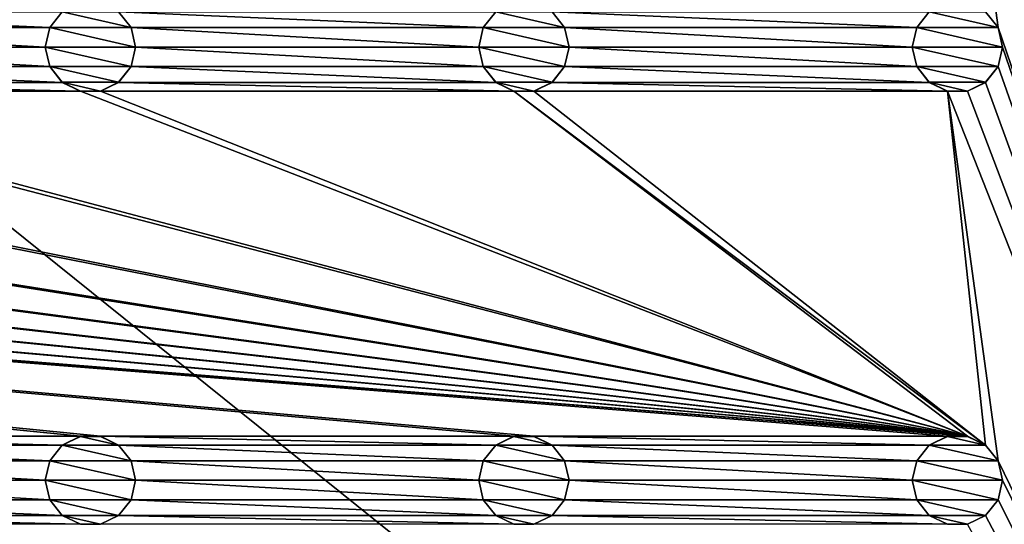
# Model space of a CAD drawing. Header units: metres. Extents: x -150 to 307, y -550 to 84.
# Tile 13 of 256: x 68 to 123, y -474 to -446. Entities that reach past the tile are written whole.
import ezdxf

# ---------------------------------------------------------------- set-up
doc = ezdxf.new("R2010")
doc.units = ezdxf.units.M
doc.layers.add('solid_26006363', color=7, linetype='CONTINUOUS')

msp = doc.modelspace()

# ---------------------------------------------------------------- linework, layer by layer
at = {"layer": 'solid_26006363'}
for points in [[(122.5, -280, 1201.174683), (150, -272, 1201.174683), (150, -528, 1201.174683)], [(122.252586, -281.083038, 1201.174683), (122.5, -280, 1201.174683), (150, -528, 1201.174683)], [(121.557716, -281.954315, 1201.174683), (122.252586, -281.083038, 1201.174683), (150, -528, 1201.174683)], [(120.554741, -282.437469, 1201.174683), (121.557716, -281.954315, 1201.174683), (150, -528, 1201.174683)], [(122.5, -304, 1201.174683), (120.554741, -282.437469, 1201.174683), (150, -528, 1201.174683)], [(131, -509, 1206.174683), (131, -291, 1206.174683), (10.275216, -411.859497, 1206.174683)], [(122.252586, -305.083038, 1201.174683), (122.5, -304, 1201.174683), (150, -528, 1201.174683)], [(121.557716, -305.954315, 1201.174683), (122.252586, -305.083038, 1201.174683), (150, -528, 1201.174683)], [(120.554741, -306.437469, 1201.174683), (121.557716, -305.954315, 1201.174683), (150, -528, 1201.174683)], [(122.5, -328, 1201.174683), (120.554741, -306.437469, 1201.174683), (150, -528, 1201.174683)], [(122.252586, -329.083038, 1201.174683), (122.5, -328, 1201.174683), (150, -528, 1201.174683)], [(121.557716, -329.954315, 1201.174683), (122.252586, -329.083038, 1201.174683), (150, -528, 1201.174683)], [(120.554741, -330.437469, 1201.174683), (121.557716, -329.954315, 1201.174683), (150, -528, 1201.174683)], [(119.445259, -330.437469, 1201.174683), (120.554741, -330.437469, 1201.174683), (150, -528, 1201.174683)], [(122.5, -352, 1201.174683), (119.445259, -330.437469, 1201.174683), (150, -528, 1201.174683)], [(122.252586, -353.083038, 1201.174683), (122.5, -352, 1201.174683), (150, -528, 1201.174683)], [(121.557716, -353.954315, 1201.174683), (122.252586, -353.083038, 1201.174683), (150, -528, 1201.174683)], [(120.554741, -354.437469, 1201.174683), (121.557716, -353.954315, 1201.174683), (150, -528, 1201.174683)], [(119.445259, -354.437469, 1201.174683), (120.554741, -354.437469, 1201.174683), (150, -528, 1201.174683)], [(122.5, -376, 1201.174683), (119.445259, -354.437469, 1201.174683), (150, -528, 1201.174683)], [(122.252586, -377.083038, 1201.174683), (122.5, -376, 1201.174683), (150, -528, 1201.174683)], [(121.557716, -377.954315, 1201.174683), (122.252586, -377.083038, 1201.174683), (150, -528, 1201.174683)], [(120.554741, -378.437469, 1201.174683), (121.557716, -377.954315, 1201.174683), (150, -528, 1201.174683)], [(119.445259, -378.437469, 1201.174683), (120.554741, -378.437469, 1201.174683), (150, -528, 1201.174683)], [(122.5, -400, 1201.174683), (119.445259, -378.437469, 1201.174683), (150, -528, 1201.174683)], [(122.252586, -401.083038, 1201.174683), (122.5, -400, 1201.174683), (150, -528, 1201.174683)], [(121.557716, -401.954315, 1201.174683), (122.252586, -401.083038, 1201.174683), (150, -528, 1201.174683)], [(120.554741, -402.437469, 1201.174683), (121.557716, -401.954315, 1201.174683), (150, -528, 1201.174683)], [(119.445259, -402.437469, 1201.174683), (150, -528, 1201.174683), (122.252586, -422.916962, 1201.174683)], [(119.445259, -402.437469, 1201.174683), (120.554741, -402.437469, 1201.174683), (150, -528, 1201.174683)], [(-131, -509, 1206.174683), (131, -509, 1206.174683), (10.275216, -411.859497, 1206.174683)], [(122.252586, -422.916962, 1201.174683), (150, -528, 1201.174683), (122.5, -424, 1201.174683)], [(122.252586, -425.083038, 1201.174683), (122.5, -424, 1201.174683), (150, -528, 1201.174683)], [(121.557716, -425.954315, 1201.174683), (122.252586, -425.083038, 1201.174683), (150, -528, 1201.174683)], [(120.554741, -426.437469, 1201.174683), (121.557716, -425.954315, 1201.174683), (150, -528, 1201.174683)], [(119.445259, -426.437469, 1201.174683), (150, -528, 1201.174683), (122.252586, -446.916962, 1201.174683)], [(119.445259, -426.437469, 1201.174683), (120.554741, -426.437469, 1201.174683), (150, -528, 1201.174683)], [(119.445259, -426.437469, 1201.174683), (122.252586, -446.916962, 1201.174683), (121.557716, -446.045685, 1201.174683)], [(69.747414, -446.916962, 1201.174683), (50.252583, -446.916962, 1201.174683), (49.55772, -446.045685, 1201.174683)], [(70.442284, -446.045685, 1201.174683), (69.747414, -446.916962, 1201.174683), (49.55772, -446.045685, 1201.174683)], [(69.74691, -446.917419, 1198.674683), (69.747414, -446.916962, 1201.174683), (70.442284, -446.045685, 1201.174683)], [(69.74691, -446.917419, 1198.674683), (70.442284, -446.045685, 1201.174683), (70.440102, -446.047516, 1198.674683)], [(69.74691, -446.917419, 1198.674683), (70.440102, -446.047516, 1198.674683), (74.25309, -446.917419, 1198.674683)], [(70.440102, -446.047516, 1198.674683), (73.559898, -446.047516, 1198.674683), (74.25309, -446.917419, 1198.674683)], [(93.747414, -446.916962, 1201.174683), (74.252586, -446.916962, 1201.174683), (73.557716, -446.045685, 1201.174683)], [(73.559898, -446.047516, 1198.674683), (73.557716, -446.045685, 1201.174683), (74.252586, -446.916962, 1201.174683)], [(94.442284, -446.045685, 1201.174683), (93.747414, -446.916962, 1201.174683), (73.557716, -446.045685, 1201.174683)], [(73.559898, -446.047516, 1198.674683), (74.252586, -446.916962, 1201.174683), (74.25309, -446.917419, 1198.674683)], [(93.74691, -446.917419, 1198.674683), (93.747414, -446.916962, 1201.174683), (94.442284, -446.045685, 1201.174683)], [(93.74691, -446.917419, 1198.674683), (94.442284, -446.045685, 1201.174683), (94.440102, -446.047516, 1198.674683)], [(93.74691, -446.917419, 1198.674683), (94.440102, -446.047516, 1198.674683), (98.25309, -446.917419, 1198.674683)], [(94.440102, -446.047516, 1198.674683), (97.559898, -446.047516, 1198.674683), (98.25309, -446.917419, 1198.674683)], [(117.747414, -446.916962, 1201.174683), (98.252586, -446.916962, 1201.174683), (97.557716, -446.045685, 1201.174683)], [(97.559898, -446.047516, 1198.674683), (97.557716, -446.045685, 1201.174683), (98.252586, -446.916962, 1201.174683)], [(118.442284, -446.045685, 1201.174683), (117.747414, -446.916962, 1201.174683), (97.557716, -446.045685, 1201.174683)], [(97.559898, -446.047516, 1198.674683), (98.252586, -446.916962, 1201.174683), (98.25309, -446.917419, 1198.674683)], [(117.74691, -446.917419, 1198.674683), (117.747414, -446.916962, 1201.174683), (118.442284, -446.045685, 1201.174683)], [(117.74691, -446.917419, 1198.674683), (118.442284, -446.045685, 1201.174683), (118.440102, -446.047516, 1198.674683)], [(117.74691, -446.917419, 1198.674683), (118.440102, -446.047516, 1198.674683), (122.25309, -446.917419, 1198.674683)], [(118.440102, -446.047516, 1198.674683), (121.559898, -446.047516, 1198.674683), (122.25309, -446.917419, 1198.674683)], [(121.559898, -446.047516, 1198.674683), (121.557716, -446.045685, 1201.174683), (122.252586, -446.916962, 1201.174683)], [(121.559898, -446.047516, 1198.674683), (122.252586, -446.916962, 1201.174683), (122.25309, -446.917419, 1198.674683)], [(69.5, -448, 1201.174683), (50.5, -448, 1201.174683), (50.252583, -446.916962, 1201.174683)], [(69.747414, -446.916962, 1201.174683), (69.5, -448, 1201.174683), (50.252583, -446.916962, 1201.174683)], [(69.5, -448, 1198.674683), (69.5, -448, 1201.174683), (69.747414, -446.916962, 1201.174683)], [(69.5, -448, 1198.674683), (69.747414, -446.916962, 1201.174683), (69.74691, -446.917419, 1198.674683)], [(69.5, -448, 1198.674683), (69.74691, -446.917419, 1198.674683), (74.5, -448, 1198.674683)], [(69.74691, -446.917419, 1198.674683), (74.25309, -446.917419, 1198.674683), (74.5, -448, 1198.674683)], [(93.5, -448, 1201.174683), (74.5, -448, 1201.174683), (74.252586, -446.916962, 1201.174683)], [(74.25309, -446.917419, 1198.674683), (74.252586, -446.916962, 1201.174683), (74.5, -448, 1201.174683)], [(93.747414, -446.916962, 1201.174683), (93.5, -448, 1201.174683), (74.252586, -446.916962, 1201.174683)], [(74.25309, -446.917419, 1198.674683), (74.5, -448, 1201.174683), (74.5, -448, 1198.674683)], [(93.5, -448, 1198.674683), (93.5, -448, 1201.174683), (93.747414, -446.916962, 1201.174683)], [(93.5, -448, 1198.674683), (93.747414, -446.916962, 1201.174683), (93.74691, -446.917419, 1198.674683)], [(93.5, -448, 1198.674683), (93.74691, -446.917419, 1198.674683), (98.5, -448, 1198.674683)], [(93.74691, -446.917419, 1198.674683), (98.25309, -446.917419, 1198.674683), (98.5, -448, 1198.674683)], [(117.5, -448, 1201.174683), (98.5, -448, 1201.174683), (98.252586, -446.916962, 1201.174683)], [(98.25309, -446.917419, 1198.674683), (98.252586, -446.916962, 1201.174683), (98.5, -448, 1201.174683)], [(117.747414, -446.916962, 1201.174683), (117.5, -448, 1201.174683), (98.252586, -446.916962, 1201.174683)], [(98.25309, -446.917419, 1198.674683), (98.5, -448, 1201.174683), (98.5, -448, 1198.674683)], [(117.5, -448, 1198.674683), (117.5, -448, 1201.174683), (117.747414, -446.916962, 1201.174683)], [(117.5, -448, 1198.674683), (117.747414, -446.916962, 1201.174683), (117.74691, -446.917419, 1198.674683)], [(117.5, -448, 1198.674683), (117.74691, -446.917419, 1198.674683), (122.5, -448, 1198.674683)], [(117.74691, -446.917419, 1198.674683), (122.25309, -446.917419, 1198.674683), (122.5, -448, 1198.674683)], [(122.252586, -446.916962, 1201.174683), (150, -528, 1201.174683), (122.5, -448, 1201.174683)], [(122.25309, -446.917419, 1198.674683), (122.252586, -446.916962, 1201.174683), (122.5, -448, 1201.174683)], [(122.25309, -446.917419, 1198.674683), (122.5, -448, 1201.174683), (122.5, -448, 1198.674683)], [(69.747414, -449.083038, 1201.174683), (50.252583, -449.083038, 1201.174683), (50.5, -448, 1201.174683)], [(69.5, -448, 1201.174683), (69.747414, -449.083038, 1201.174683), (50.5, -448, 1201.174683)], [(69.74691, -449.082581, 1198.674683), (69.747414, -449.083038, 1201.174683), (69.5, -448, 1201.174683)], [(69.74691, -449.082581, 1198.674683), (69.5, -448, 1201.174683), (69.5, -448, 1198.674683)], [(74.25309, -449.082581, 1198.674683), (69.5, -448, 1198.674683), (74.5, -448, 1198.674683)], [(74.25309, -449.082581, 1198.674683), (69.74691, -449.082581, 1198.674683), (69.5, -448, 1198.674683)], [(93.747414, -449.083038, 1201.174683), (74.252586, -449.083038, 1201.174683), (74.5, -448, 1201.174683)], [(74.5, -448, 1198.674683), (74.5, -448, 1201.174683), (74.252586, -449.083038, 1201.174683)], [(74.25309, -449.082581, 1198.674683), (74.5, -448, 1198.674683), (74.252586, -449.083038, 1201.174683)], [(93.5, -448, 1201.174683), (93.747414, -449.083038, 1201.174683), (74.5, -448, 1201.174683)], [(93.74691, -449.082581, 1198.674683), (93.747414, -449.083038, 1201.174683), (93.5, -448, 1201.174683)], [(93.74691, -449.082581, 1198.674683), (93.5, -448, 1201.174683), (93.5, -448, 1198.674683)], [(98.25309, -449.082581, 1198.674683), (93.5, -448, 1198.674683), (98.5, -448, 1198.674683)], [(98.25309, -449.082581, 1198.674683), (93.74691, -449.082581, 1198.674683), (93.5, -448, 1198.674683)], [(117.747414, -449.083038, 1201.174683), (98.252586, -449.083038, 1201.174683), (98.5, -448, 1201.174683)], [(98.5, -448, 1198.674683), (98.5, -448, 1201.174683), (98.252586, -449.083038, 1201.174683)], [(98.25309, -449.082581, 1198.674683), (98.5, -448, 1198.674683), (98.252586, -449.083038, 1201.174683)], [(117.5, -448, 1201.174683), (117.747414, -449.083038, 1201.174683), (98.5, -448, 1201.174683)], [(117.74691, -449.082581, 1198.674683), (117.747414, -449.083038, 1201.174683), (117.5, -448, 1201.174683)], [(117.74691, -449.082581, 1198.674683), (117.5, -448, 1201.174683), (117.5, -448, 1198.674683)], [(122.25309, -449.082581, 1198.674683), (117.5, -448, 1198.674683), (122.5, -448, 1198.674683)], [(122.25309, -449.082581, 1198.674683), (117.74691, -449.082581, 1198.674683), (117.5, -448, 1198.674683)], [(122.252586, -449.083038, 1201.174683), (122.5, -448, 1201.174683), (150, -528, 1201.174683)], [(122.5, -448, 1198.674683), (122.5, -448, 1201.174683), (122.252586, -449.083038, 1201.174683)], [(122.25309, -449.082581, 1198.674683), (122.5, -448, 1198.674683), (122.252586, -449.083038, 1201.174683)], [(70.442284, -449.954315, 1201.174683), (49.55772, -449.954315, 1201.174683), (50.252583, -449.083038, 1201.174683)], [(69.747414, -449.083038, 1201.174683), (70.442284, -449.954315, 1201.174683), (50.252583, -449.083038, 1201.174683)], [(70.440102, -449.952484, 1198.674683), (69.747414, -449.083038, 1201.174683), (69.74691, -449.082581, 1198.674683)], [(73.559898, -449.952484, 1198.674683), (70.440102, -449.952484, 1198.674683), (69.74691, -449.082581, 1198.674683)], [(74.25309, -449.082581, 1198.674683), (73.559898, -449.952484, 1198.674683), (69.74691, -449.082581, 1198.674683)], [(70.440102, -449.952484, 1198.674683), (70.442284, -449.954315, 1201.174683), (69.747414, -449.083038, 1201.174683)], [(74.25309, -449.082581, 1198.674683), (74.252586, -449.083038, 1201.174683), (73.557716, -449.954315, 1201.174683)], [(74.25309, -449.082581, 1198.674683), (73.557716, -449.954315, 1201.174683), (73.559898, -449.952484, 1198.674683)], [(94.442284, -449.954315, 1201.174683), (73.557716, -449.954315, 1201.174683), (74.252586, -449.083038, 1201.174683)], [(93.747414, -449.083038, 1201.174683), (94.442284, -449.954315, 1201.174683), (74.252586, -449.083038, 1201.174683)], [(94.440102, -449.952484, 1198.674683), (93.747414, -449.083038, 1201.174683), (93.74691, -449.082581, 1198.674683)], [(97.559898, -449.952484, 1198.674683), (94.440102, -449.952484, 1198.674683), (93.74691, -449.082581, 1198.674683)], [(98.25309, -449.082581, 1198.674683), (97.559898, -449.952484, 1198.674683), (93.74691, -449.082581, 1198.674683)], [(94.440102, -449.952484, 1198.674683), (94.442284, -449.954315, 1201.174683), (93.747414, -449.083038, 1201.174683)], [(98.25309, -449.082581, 1198.674683), (98.252586, -449.083038, 1201.174683), (97.557716, -449.954315, 1201.174683)], [(98.25309, -449.082581, 1198.674683), (97.557716, -449.954315, 1201.174683), (97.559898, -449.952484, 1198.674683)], [(118.442284, -449.954315, 1201.174683), (97.557716, -449.954315, 1201.174683), (98.252586, -449.083038, 1201.174683)], [(117.747414, -449.083038, 1201.174683), (118.442284, -449.954315, 1201.174683), (98.252586, -449.083038, 1201.174683)], [(118.440102, -449.952484, 1198.674683), (117.747414, -449.083038, 1201.174683), (117.74691, -449.082581, 1198.674683)], [(121.559898, -449.952484, 1198.674683), (118.440102, -449.952484, 1198.674683), (117.74691, -449.082581, 1198.674683)], [(122.25309, -449.082581, 1198.674683), (121.559898, -449.952484, 1198.674683), (117.74691, -449.082581, 1198.674683)], [(118.440102, -449.952484, 1198.674683), (118.442284, -449.954315, 1201.174683), (117.747414, -449.083038, 1201.174683)], [(122.25309, -449.082581, 1198.674683), (122.252586, -449.083038, 1201.174683), (121.557716, -449.954315, 1201.174683)], [(122.25309, -449.082581, 1198.674683), (121.557716, -449.954315, 1201.174683), (121.559898, -449.952484, 1198.674683)], [(121.557716, -449.954315, 1201.174683), (122.252586, -449.083038, 1201.174683), (150, -528, 1201.174683)], [(71.445259, -450.437469, 1201.174683), (48.554741, -450.437469, 1201.174683), (49.55772, -449.954315, 1201.174683)], [(70.442284, -449.954315, 1201.174683), (71.445259, -450.437469, 1201.174683), (49.55772, -449.954315, 1201.174683)], [(71.443115, -450.435822, 1198.674683), (70.442284, -449.954315, 1201.174683), (70.440102, -449.952484, 1198.674683)], [(72.556885, -450.435822, 1198.674683), (71.443115, -450.435822, 1198.674683), (70.440102, -449.952484, 1198.674683)], [(73.559898, -449.952484, 1198.674683), (72.556885, -450.435822, 1198.674683), (70.440102, -449.952484, 1198.674683)], [(71.443115, -450.435822, 1198.674683), (71.445259, -450.437469, 1201.174683), (70.442284, -449.954315, 1201.174683)], [(73.559898, -449.952484, 1198.674683), (73.557716, -449.954315, 1201.174683), (72.554741, -450.437469, 1201.174683)], [(73.559898, -449.952484, 1198.674683), (72.554741, -450.437469, 1201.174683), (72.556885, -450.435822, 1198.674683)], [(95.445259, -450.437469, 1201.174683), (72.554741, -450.437469, 1201.174683), (73.557716, -449.954315, 1201.174683)], [(94.442284, -449.954315, 1201.174683), (95.445259, -450.437469, 1201.174683), (73.557716, -449.954315, 1201.174683)], [(95.443115, -450.435822, 1198.674683), (94.442284, -449.954315, 1201.174683), (94.440102, -449.952484, 1198.674683)], [(96.556885, -450.435822, 1198.674683), (95.443115, -450.435822, 1198.674683), (94.440102, -449.952484, 1198.674683)], [(97.559898, -449.952484, 1198.674683), (96.556885, -450.435822, 1198.674683), (94.440102, -449.952484, 1198.674683)], [(95.443115, -450.435822, 1198.674683), (95.445259, -450.437469, 1201.174683), (94.442284, -449.954315, 1201.174683)], [(97.559898, -449.952484, 1198.674683), (97.557716, -449.954315, 1201.174683), (96.554741, -450.437469, 1201.174683)], [(97.559898, -449.952484, 1198.674683), (96.554741, -450.437469, 1201.174683), (96.556885, -450.435822, 1198.674683)], [(119.445259, -450.437469, 1201.174683), (96.554741, -450.437469, 1201.174683), (97.557716, -449.954315, 1201.174683)], [(118.442284, -449.954315, 1201.174683), (119.445259, -450.437469, 1201.174683), (97.557716, -449.954315, 1201.174683)], [(119.443115, -450.435822, 1198.674683), (118.442284, -449.954315, 1201.174683), (118.440102, -449.952484, 1198.674683)], [(120.556885, -450.435822, 1198.674683), (119.443115, -450.435822, 1198.674683), (118.440102, -449.952484, 1198.674683)], [(121.559898, -449.952484, 1198.674683), (120.556885, -450.435822, 1198.674683), (118.440102, -449.952484, 1198.674683)], [(119.443115, -450.435822, 1198.674683), (119.445259, -450.437469, 1201.174683), (118.442284, -449.954315, 1201.174683)], [(121.559898, -449.952484, 1198.674683), (121.557716, -449.954315, 1201.174683), (120.554741, -450.437469, 1201.174683)], [(121.559898, -449.952484, 1198.674683), (120.554741, -450.437469, 1201.174683), (120.556885, -450.435822, 1198.674683)], [(120.554741, -450.437469, 1201.174683), (121.557716, -449.954315, 1201.174683), (150, -528, 1201.174683)], [(-120.554741, -450.437469, 1201.174683), (71.445259, -469.562531, 1201.174683), (48.554741, -469.562531, 1201.174683)], [(-120.554741, -450.437469, 1201.174683), (72.554741, -469.562531, 1201.174683), (71.445259, -469.562531, 1201.174683)], [(-120.554741, -450.437469, 1201.174683), (95.445259, -469.562531, 1201.174683), (72.554741, -469.562531, 1201.174683)], [(-120.554741, -450.437469, 1201.174683), (96.554741, -469.562531, 1201.174683), (95.445259, -469.562531, 1201.174683)], [(-120.554741, -450.437469, 1201.174683), (119.445259, -469.562531, 1201.174683), (96.554741, -469.562531, 1201.174683)], [(-120.554741, -450.437469, 1201.174683), (120.554741, -469.562531, 1201.174683), (119.445259, -469.562531, 1201.174683)], [(-120.554741, -450.437469, 1201.174683), (-119.445259, -450.437469, 1201.174683), (120.554741, -469.562531, 1201.174683)], [(-119.445259, -450.437469, 1201.174683), (-96.554741, -450.437469, 1201.174683), (120.554741, -469.562531, 1201.174683)], [(-96.554741, -450.437469, 1201.174683), (-95.445259, -450.437469, 1201.174683), (120.554741, -469.562531, 1201.174683)], [(-95.445259, -450.437469, 1201.174683), (-72.554741, -450.437469, 1201.174683), (120.554741, -469.562531, 1201.174683)], [(-72.554741, -450.437469, 1201.174683), (-71.445259, -450.437469, 1201.174683), (120.554741, -469.562531, 1201.174683)], [(-71.445259, -450.437469, 1201.174683), (-48.554741, -450.437469, 1201.174683), (120.554741, -469.562531, 1201.174683)], [(-48.554741, -450.437469, 1201.174683), (-47.445259, -450.437469, 1201.174683), (120.554741, -469.562531, 1201.174683)], [(-47.445259, -450.437469, 1201.174683), (-24.554741, -450.437469, 1201.174683), (120.554741, -469.562531, 1201.174683)], [(-24.554741, -450.437469, 1201.174683), (-23.445259, -450.437469, 1201.174683), (120.554741, -469.562531, 1201.174683)], [(-23.445259, -450.437469, 1201.174683), (-0.554741, -450.437469, 1201.174683), (120.554741, -469.562531, 1201.174683)], [(-0.554741, -450.437469, 1201.174683), (0.554741, -450.437469, 1201.174683), (120.554741, -469.562531, 1201.174683)], [(23.445259, -450.437469, 1201.174683), (120.554741, -469.562531, 1201.174683), (0.554741, -450.437469, 1201.174683)], [(23.445259, -450.437469, 1201.174683), (24.554741, -450.437469, 1201.174683), (120.554741, -469.562531, 1201.174683)], [(47.445259, -450.437469, 1201.174683), (120.554741, -469.562531, 1201.174683), (24.554741, -450.437469, 1201.174683)], [(47.445259, -450.437469, 1201.174683), (48.554741, -450.437469, 1201.174683), (120.554741, -469.562531, 1201.174683)], [(71.445259, -450.437469, 1201.174683), (120.554741, -469.562531, 1201.174683), (48.554741, -450.437469, 1201.174683)], [(72.556885, -450.435822, 1198.674683), (71.445259, -450.437469, 1201.174683), (71.443115, -450.435822, 1198.674683)], [(72.556885, -450.435822, 1198.674683), (72.554741, -450.437469, 1201.174683), (71.445259, -450.437469, 1201.174683)], [(71.445259, -450.437469, 1201.174683), (72.554741, -450.437469, 1201.174683), (120.554741, -469.562531, 1201.174683)], [(95.445259, -450.437469, 1201.174683), (120.554741, -469.562531, 1201.174683), (72.554741, -450.437469, 1201.174683)], [(96.556885, -450.435822, 1198.674683), (95.445259, -450.437469, 1201.174683), (95.443115, -450.435822, 1198.674683)], [(96.556885, -450.435822, 1198.674683), (96.554741, -450.437469, 1201.174683), (95.445259, -450.437469, 1201.174683)], [(95.445259, -450.437469, 1201.174683), (121.557716, -470.045685, 1201.174683), (120.554741, -469.562531, 1201.174683)], [(95.445259, -450.437469, 1201.174683), (96.554741, -450.437469, 1201.174683), (121.557716, -470.045685, 1201.174683)], [(119.445259, -450.437469, 1201.174683), (121.557716, -470.045685, 1201.174683), (96.554741, -450.437469, 1201.174683)], [(120.556885, -450.435822, 1198.674683), (119.445259, -450.437469, 1201.174683), (119.443115, -450.435822, 1198.674683)], [(120.556885, -450.435822, 1198.674683), (120.554741, -450.437469, 1201.174683), (119.445259, -450.437469, 1201.174683)], [(119.445259, -450.437469, 1201.174683), (150, -528, 1201.174683), (122.252586, -470.916962, 1201.174683)], [(119.445259, -450.437469, 1201.174683), (120.554741, -450.437469, 1201.174683), (150, -528, 1201.174683)], [(119.445259, -450.437469, 1201.174683), (122.252586, -470.916962, 1201.174683), (121.557716, -470.045685, 1201.174683)], [(70.442284, -470.045685, 1201.174683), (49.55772, -470.045685, 1201.174683), (48.554741, -469.562531, 1201.174683)], [(71.445259, -469.562531, 1201.174683), (70.442284, -470.045685, 1201.174683), (48.554741, -469.562531, 1201.174683)], [(70.440102, -470.047516, 1198.674683), (70.442284, -470.045685, 1201.174683), (71.445259, -469.562531, 1201.174683)], [(70.440102, -470.047516, 1198.674683), (71.445259, -469.562531, 1201.174683), (71.443115, -469.564178, 1198.674683)], [(70.440102, -470.047516, 1198.674683), (71.443115, -469.564178, 1198.674683), (73.559898, -470.047516, 1198.674683)], [(71.443115, -469.564178, 1198.674683), (71.445259, -469.562531, 1201.174683), (72.554741, -469.562531, 1201.174683)], [(71.443115, -469.564178, 1198.674683), (72.554741, -469.562531, 1201.174683), (72.556885, -469.564178, 1198.674683)], [(71.443115, -469.564178, 1198.674683), (72.556885, -469.564178, 1198.674683), (73.559898, -470.047516, 1198.674683)], [(94.442284, -470.045685, 1201.174683), (73.557716, -470.045685, 1201.174683), (72.554741, -469.562531, 1201.174683)], [(72.556885, -469.564178, 1198.674683), (72.554741, -469.562531, 1201.174683), (73.557716, -470.045685, 1201.174683)], [(95.445259, -469.562531, 1201.174683), (94.442284, -470.045685, 1201.174683), (72.554741, -469.562531, 1201.174683)], [(72.556885, -469.564178, 1198.674683), (73.557716, -470.045685, 1201.174683), (73.559898, -470.047516, 1198.674683)], [(94.440102, -470.047516, 1198.674683), (94.442284, -470.045685, 1201.174683), (95.445259, -469.562531, 1201.174683)], [(94.440102, -470.047516, 1198.674683), (95.445259, -469.562531, 1201.174683), (95.443115, -469.564178, 1198.674683)], [(94.440102, -470.047516, 1198.674683), (95.443115, -469.564178, 1198.674683), (97.559898, -470.047516, 1198.674683)], [(95.443115, -469.564178, 1198.674683), (95.445259, -469.562531, 1201.174683), (96.554741, -469.562531, 1201.174683)], [(95.443115, -469.564178, 1198.674683), (96.554741, -469.562531, 1201.174683), (96.556885, -469.564178, 1198.674683)], [(95.443115, -469.564178, 1198.674683), (96.556885, -469.564178, 1198.674683), (97.559898, -470.047516, 1198.674683)], [(118.442284, -470.045685, 1201.174683), (97.557716, -470.045685, 1201.174683), (96.554741, -469.562531, 1201.174683)], [(96.556885, -469.564178, 1198.674683), (96.554741, -469.562531, 1201.174683), (97.557716, -470.045685, 1201.174683)], [(119.445259, -469.562531, 1201.174683), (118.442284, -470.045685, 1201.174683), (96.554741, -469.562531, 1201.174683)], [(96.556885, -469.564178, 1198.674683), (97.557716, -470.045685, 1201.174683), (97.559898, -470.047516, 1198.674683)], [(118.440102, -470.047516, 1198.674683), (118.442284, -470.045685, 1201.174683), (119.445259, -469.562531, 1201.174683)], [(118.440102, -470.047516, 1198.674683), (119.445259, -469.562531, 1201.174683), (119.443115, -469.564178, 1198.674683)], [(118.440102, -470.047516, 1198.674683), (119.443115, -469.564178, 1198.674683), (121.559898, -470.047516, 1198.674683)], [(119.443115, -469.564178, 1198.674683), (119.445259, -469.562531, 1201.174683), (120.554741, -469.562531, 1201.174683)], [(119.443115, -469.564178, 1198.674683), (120.554741, -469.562531, 1201.174683), (120.556885, -469.564178, 1198.674683)], [(119.443115, -469.564178, 1198.674683), (120.556885, -469.564178, 1198.674683), (121.559898, -470.047516, 1198.674683)], [(120.556885, -469.564178, 1198.674683), (120.554741, -469.562531, 1201.174683), (121.557716, -470.045685, 1201.174683)], [(120.556885, -469.564178, 1198.674683), (121.557716, -470.045685, 1201.174683), (121.559898, -470.047516, 1198.674683)], [(69.747414, -470.916962, 1201.174683), (50.252583, -470.916962, 1201.174683), (49.55772, -470.045685, 1201.174683)], [(70.442284, -470.045685, 1201.174683), (69.747414, -470.916962, 1201.174683), (49.55772, -470.045685, 1201.174683)], [(69.74691, -470.917419, 1198.674683), (69.747414, -470.916962, 1201.174683), (70.442284, -470.045685, 1201.174683)], [(69.74691, -470.917419, 1198.674683), (70.442284, -470.045685, 1201.174683), (70.440102, -470.047516, 1198.674683)], [(69.74691, -470.917419, 1198.674683), (70.440102, -470.047516, 1198.674683), (74.25309, -470.917419, 1198.674683)], [(70.440102, -470.047516, 1198.674683), (73.559898, -470.047516, 1198.674683), (74.25309, -470.917419, 1198.674683)], [(93.747414, -470.916962, 1201.174683), (74.252586, -470.916962, 1201.174683), (73.557716, -470.045685, 1201.174683)], [(73.559898, -470.047516, 1198.674683), (73.557716, -470.045685, 1201.174683), (74.252586, -470.916962, 1201.174683)], [(94.442284, -470.045685, 1201.174683), (93.747414, -470.916962, 1201.174683), (73.557716, -470.045685, 1201.174683)], [(73.559898, -470.047516, 1198.674683), (74.252586, -470.916962, 1201.174683), (74.25309, -470.917419, 1198.674683)], [(93.74691, -470.917419, 1198.674683), (93.747414, -470.916962, 1201.174683), (94.442284, -470.045685, 1201.174683)], [(93.74691, -470.917419, 1198.674683), (94.442284, -470.045685, 1201.174683), (94.440102, -470.047516, 1198.674683)], [(93.74691, -470.917419, 1198.674683), (94.440102, -470.047516, 1198.674683), (98.25309, -470.917419, 1198.674683)], [(94.440102, -470.047516, 1198.674683), (97.559898, -470.047516, 1198.674683), (98.25309, -470.917419, 1198.674683)], [(117.747414, -470.916962, 1201.174683), (98.252586, -470.916962, 1201.174683), (97.557716, -470.045685, 1201.174683)], [(97.559898, -470.047516, 1198.674683), (97.557716, -470.045685, 1201.174683), (98.252586, -470.916962, 1201.174683)], [(118.442284, -470.045685, 1201.174683), (117.747414, -470.916962, 1201.174683), (97.557716, -470.045685, 1201.174683)], [(97.559898, -470.047516, 1198.674683), (98.252586, -470.916962, 1201.174683), (98.25309, -470.917419, 1198.674683)], [(117.74691, -470.917419, 1198.674683), (117.747414, -470.916962, 1201.174683), (118.442284, -470.045685, 1201.174683)], [(117.74691, -470.917419, 1198.674683), (118.442284, -470.045685, 1201.174683), (118.440102, -470.047516, 1198.674683)], [(117.74691, -470.917419, 1198.674683), (118.440102, -470.047516, 1198.674683), (122.25309, -470.917419, 1198.674683)], [(118.440102, -470.047516, 1198.674683), (121.559898, -470.047516, 1198.674683), (122.25309, -470.917419, 1198.674683)], [(121.559898, -470.047516, 1198.674683), (121.557716, -470.045685, 1201.174683), (122.252586, -470.916962, 1201.174683)], [(121.559898, -470.047516, 1198.674683), (122.252586, -470.916962, 1201.174683), (122.25309, -470.917419, 1198.674683)], [(69.5, -472, 1201.174683), (50.5, -472, 1201.174683), (50.252583, -470.916962, 1201.174683)], [(69.747414, -470.916962, 1201.174683), (69.5, -472, 1201.174683), (50.252583, -470.916962, 1201.174683)], [(69.5, -472, 1198.674683), (69.5, -472, 1201.174683), (69.747414, -470.916962, 1201.174683)], [(69.5, -472, 1198.674683), (69.747414, -470.916962, 1201.174683), (69.74691, -470.917419, 1198.674683)], [(69.5, -472, 1198.674683), (69.74691, -470.917419, 1198.674683), (74.5, -472, 1198.674683)], [(69.74691, -470.917419, 1198.674683), (74.25309, -470.917419, 1198.674683), (74.5, -472, 1198.674683)], [(93.5, -472, 1201.174683), (74.5, -472, 1201.174683), (74.252586, -470.916962, 1201.174683)], [(74.25309, -470.917419, 1198.674683), (74.252586, -470.916962, 1201.174683), (74.5, -472, 1201.174683)], [(93.747414, -470.916962, 1201.174683), (93.5, -472, 1201.174683), (74.252586, -470.916962, 1201.174683)], [(74.25309, -470.917419, 1198.674683), (74.5, -472, 1201.174683), (74.5, -472, 1198.674683)], [(93.5, -472, 1198.674683), (93.5, -472, 1201.174683), (93.747414, -470.916962, 1201.174683)], [(93.5, -472, 1198.674683), (93.747414, -470.916962, 1201.174683), (93.74691, -470.917419, 1198.674683)], [(93.5, -472, 1198.674683), (93.74691, -470.917419, 1198.674683), (98.5, -472, 1198.674683)], [(93.74691, -470.917419, 1198.674683), (98.25309, -470.917419, 1198.674683), (98.5, -472, 1198.674683)], [(117.5, -472, 1201.174683), (98.5, -472, 1201.174683), (98.252586, -470.916962, 1201.174683)], [(98.25309, -470.917419, 1198.674683), (98.252586, -470.916962, 1201.174683), (98.5, -472, 1201.174683)], [(117.747414, -470.916962, 1201.174683), (117.5, -472, 1201.174683), (98.252586, -470.916962, 1201.174683)], [(98.25309, -470.917419, 1198.674683), (98.5, -472, 1201.174683), (98.5, -472, 1198.674683)], [(117.5, -472, 1198.674683), (117.5, -472, 1201.174683), (117.747414, -470.916962, 1201.174683)], [(117.5, -472, 1198.674683), (117.747414, -470.916962, 1201.174683), (117.74691, -470.917419, 1198.674683)], [(117.5, -472, 1198.674683), (117.74691, -470.917419, 1198.674683), (122.5, -472, 1198.674683)], [(117.74691, -470.917419, 1198.674683), (122.25309, -470.917419, 1198.674683), (122.5, -472, 1198.674683)], [(122.252586, -470.916962, 1201.174683), (150, -528, 1201.174683), (122.5, -472, 1201.174683)], [(122.25309, -470.917419, 1198.674683), (122.252586, -470.916962, 1201.174683), (122.5, -472, 1201.174683)], [(122.25309, -470.917419, 1198.674683), (122.5, -472, 1201.174683), (122.5, -472, 1198.674683)], [(69.747414, -473.083038, 1201.174683), (50.252583, -473.083038, 1201.174683), (50.5, -472, 1201.174683)], [(69.5, -472, 1201.174683), (69.747414, -473.083038, 1201.174683), (50.5, -472, 1201.174683)], [(69.74691, -473.082581, 1198.674683), (69.747414, -473.083038, 1201.174683), (69.5, -472, 1201.174683)], [(69.74691, -473.082581, 1198.674683), (69.5, -472, 1201.174683), (69.5, -472, 1198.674683)], [(74.25309, -473.082581, 1198.674683), (69.5, -472, 1198.674683), (74.5, -472, 1198.674683)], [(74.25309, -473.082581, 1198.674683), (69.74691, -473.082581, 1198.674683), (69.5, -472, 1198.674683)], [(93.747414, -473.083038, 1201.174683), (74.252586, -473.083038, 1201.174683), (74.5, -472, 1201.174683)], [(74.5, -472, 1198.674683), (74.5, -472, 1201.174683), (74.252586, -473.083038, 1201.174683)], [(74.25309, -473.082581, 1198.674683), (74.5, -472, 1198.674683), (74.252586, -473.083038, 1201.174683)], [(93.5, -472, 1201.174683), (93.747414, -473.083038, 1201.174683), (74.5, -472, 1201.174683)], [(93.74691, -473.082581, 1198.674683), (93.747414, -473.083038, 1201.174683), (93.5, -472, 1201.174683)], [(93.74691, -473.082581, 1198.674683), (93.5, -472, 1201.174683), (93.5, -472, 1198.674683)], [(98.25309, -473.082581, 1198.674683), (93.5, -472, 1198.674683), (98.5, -472, 1198.674683)], [(98.25309, -473.082581, 1198.674683), (93.74691, -473.082581, 1198.674683), (93.5, -472, 1198.674683)], [(117.747414, -473.083038, 1201.174683), (98.252586, -473.083038, 1201.174683), (98.5, -472, 1201.174683)], [(98.5, -472, 1198.674683), (98.5, -472, 1201.174683), (98.252586, -473.083038, 1201.174683)], [(98.25309, -473.082581, 1198.674683), (98.5, -472, 1198.674683), (98.252586, -473.083038, 1201.174683)], [(117.5, -472, 1201.174683), (117.747414, -473.083038, 1201.174683), (98.5, -472, 1201.174683)], [(117.74691, -473.082581, 1198.674683), (117.747414, -473.083038, 1201.174683), (117.5, -472, 1201.174683)], [(117.74691, -473.082581, 1198.674683), (117.5, -472, 1201.174683), (117.5, -472, 1198.674683)], [(122.25309, -473.082581, 1198.674683), (117.5, -472, 1198.674683), (122.5, -472, 1198.674683)], [(122.25309, -473.082581, 1198.674683), (117.74691, -473.082581, 1198.674683), (117.5, -472, 1198.674683)], [(122.252586, -473.083038, 1201.174683), (122.5, -472, 1201.174683), (150, -528, 1201.174683)], [(122.5, -472, 1198.674683), (122.5, -472, 1201.174683), (122.252586, -473.083038, 1201.174683)], [(122.25309, -473.082581, 1198.674683), (122.5, -472, 1198.674683), (122.252586, -473.083038, 1201.174683)], [(70.442284, -473.954315, 1201.174683), (49.55772, -473.954315, 1201.174683), (50.252583, -473.083038, 1201.174683)], [(69.747414, -473.083038, 1201.174683), (70.442284, -473.954315, 1201.174683), (50.252583, -473.083038, 1201.174683)], [(70.440102, -473.952484, 1198.674683), (69.747414, -473.083038, 1201.174683), (69.74691, -473.082581, 1198.674683)], [(73.559898, -473.952484, 1198.674683), (70.440102, -473.952484, 1198.674683), (69.74691, -473.082581, 1198.674683)], [(74.25309, -473.082581, 1198.674683), (73.559898, -473.952484, 1198.674683), (69.74691, -473.082581, 1198.674683)], [(70.440102, -473.952484, 1198.674683), (70.442284, -473.954315, 1201.174683), (69.747414, -473.083038, 1201.174683)], [(74.25309, -473.082581, 1198.674683), (74.252586, -473.083038, 1201.174683), (73.557716, -473.954315, 1201.174683)], [(74.25309, -473.082581, 1198.674683), (73.557716, -473.954315, 1201.174683), (73.559898, -473.952484, 1198.674683)], [(94.442284, -473.954315, 1201.174683), (73.557716, -473.954315, 1201.174683), (74.252586, -473.083038, 1201.174683)], [(93.747414, -473.083038, 1201.174683), (94.442284, -473.954315, 1201.174683), (74.252586, -473.083038, 1201.174683)], [(94.440102, -473.952484, 1198.674683), (93.747414, -473.083038, 1201.174683), (93.74691, -473.082581, 1198.674683)], [(97.559898, -473.952484, 1198.674683), (94.440102, -473.952484, 1198.674683), (93.74691, -473.082581, 1198.674683)], [(98.25309, -473.082581, 1198.674683), (97.559898, -473.952484, 1198.674683), (93.74691, -473.082581, 1198.674683)], [(94.440102, -473.952484, 1198.674683), (94.442284, -473.954315, 1201.174683), (93.747414, -473.083038, 1201.174683)], [(98.25309, -473.082581, 1198.674683), (98.252586, -473.083038, 1201.174683), (97.557716, -473.954315, 1201.174683)], [(98.25309, -473.082581, 1198.674683), (97.557716, -473.954315, 1201.174683), (97.559898, -473.952484, 1198.674683)], [(118.442284, -473.954315, 1201.174683), (97.557716, -473.954315, 1201.174683), (98.252586, -473.083038, 1201.174683)], [(117.747414, -473.083038, 1201.174683), (118.442284, -473.954315, 1201.174683), (98.252586, -473.083038, 1201.174683)], [(118.440102, -473.952484, 1198.674683), (117.747414, -473.083038, 1201.174683), (117.74691, -473.082581, 1198.674683)], [(121.559898, -473.952484, 1198.674683), (118.440102, -473.952484, 1198.674683), (117.74691, -473.082581, 1198.674683)], [(122.25309, -473.082581, 1198.674683), (121.559898, -473.952484, 1198.674683), (117.74691, -473.082581, 1198.674683)], [(118.440102, -473.952484, 1198.674683), (118.442284, -473.954315, 1201.174683), (117.747414, -473.083038, 1201.174683)], [(122.25309, -473.082581, 1198.674683), (122.252586, -473.083038, 1201.174683), (121.557716, -473.954315, 1201.174683)], [(122.25309, -473.082581, 1198.674683), (121.557716, -473.954315, 1201.174683), (121.559898, -473.952484, 1198.674683)], [(121.557716, -473.954315, 1201.174683), (122.252586, -473.083038, 1201.174683), (150, -528, 1201.174683)], [(71.445259, -474.437469, 1201.174683), (48.554741, -474.437469, 1201.174683), (49.55772, -473.954315, 1201.174683)], [(70.442284, -473.954315, 1201.174683), (71.445259, -474.437469, 1201.174683), (49.55772, -473.954315, 1201.174683)], [(71.443115, -474.435822, 1198.674683), (70.442284, -473.954315, 1201.174683), (70.440102, -473.952484, 1198.674683)], [(72.556885, -474.435822, 1198.674683), (71.443115, -474.435822, 1198.674683), (70.440102, -473.952484, 1198.674683)], [(73.559898, -473.952484, 1198.674683), (72.556885, -474.435822, 1198.674683), (70.440102, -473.952484, 1198.674683)], [(71.443115, -474.435822, 1198.674683), (71.445259, -474.437469, 1201.174683), (70.442284, -473.954315, 1201.174683)], [(73.559898, -473.952484, 1198.674683), (73.557716, -473.954315, 1201.174683), (72.554741, -474.437469, 1201.174683)], [(73.559898, -473.952484, 1198.674683), (72.554741, -474.437469, 1201.174683), (72.556885, -474.435822, 1198.674683)], [(95.445259, -474.437469, 1201.174683), (72.554741, -474.437469, 1201.174683), (73.557716, -473.954315, 1201.174683)], [(94.442284, -473.954315, 1201.174683), (95.445259, -474.437469, 1201.174683), (73.557716, -473.954315, 1201.174683)], [(95.443115, -474.435822, 1198.674683), (94.442284, -473.954315, 1201.174683), (94.440102, -473.952484, 1198.674683)], [(96.556885, -474.435822, 1198.674683), (95.443115, -474.435822, 1198.674683), (94.440102, -473.952484, 1198.674683)], [(97.559898, -473.952484, 1198.674683), (96.556885, -474.435822, 1198.674683), (94.440102, -473.952484, 1198.674683)], [(95.443115, -474.435822, 1198.674683), (95.445259, -474.437469, 1201.174683), (94.442284, -473.954315, 1201.174683)], [(97.559898, -473.952484, 1198.674683), (97.557716, -473.954315, 1201.174683), (96.554741, -474.437469, 1201.174683)], [(97.559898, -473.952484, 1198.674683), (96.554741, -474.437469, 1201.174683), (96.556885, -474.435822, 1198.674683)], [(119.445259, -474.437469, 1201.174683), (96.554741, -474.437469, 1201.174683), (97.557716, -473.954315, 1201.174683)], [(118.442284, -473.954315, 1201.174683), (119.445259, -474.437469, 1201.174683), (97.557716, -473.954315, 1201.174683)], [(119.443115, -474.435822, 1198.674683), (118.442284, -473.954315, 1201.174683), (118.440102, -473.952484, 1198.674683)], [(120.556885, -474.435822, 1198.674683), (119.443115, -474.435822, 1198.674683), (118.440102, -473.952484, 1198.674683)], [(121.559898, -473.952484, 1198.674683), (120.556885, -474.435822, 1198.674683), (118.440102, -473.952484, 1198.674683)], [(119.443115, -474.435822, 1198.674683), (119.445259, -474.437469, 1201.174683), (118.442284, -473.954315, 1201.174683)], [(121.559898, -473.952484, 1198.674683), (121.557716, -473.954315, 1201.174683), (120.554741, -474.437469, 1201.174683)], [(121.559898, -473.952484, 1198.674683), (120.554741, -474.437469, 1201.174683), (120.556885, -474.435822, 1198.674683)], [(120.554741, -474.437469, 1201.174683), (121.557716, -473.954315, 1201.174683), (150, -528, 1201.174683)], [(72.556885, -474.435822, 1198.674683), (71.445259, -474.437469, 1201.174683), (71.443115, -474.435822, 1198.674683)], [(72.556885, -474.435822, 1198.674683), (72.554741, -474.437469, 1201.174683), (71.445259, -474.437469, 1201.174683)], [(96.556885, -474.435822, 1198.674683), (95.445259, -474.437469, 1201.174683), (95.443115, -474.435822, 1198.674683)], [(96.556885, -474.435822, 1198.674683), (96.554741, -474.437469, 1201.174683), (95.445259, -474.437469, 1201.174683)], [(120.556885, -474.435822, 1198.674683), (119.445259, -474.437469, 1201.174683), (119.443115, -474.435822, 1198.674683)], [(120.556885, -474.435822, 1198.674683), (120.554741, -474.437469, 1201.174683), (119.445259, -474.437469, 1201.174683)]]:
    msp.add_3dface(points, dxfattribs=at)

doc.saveas('drawing.dxf')
